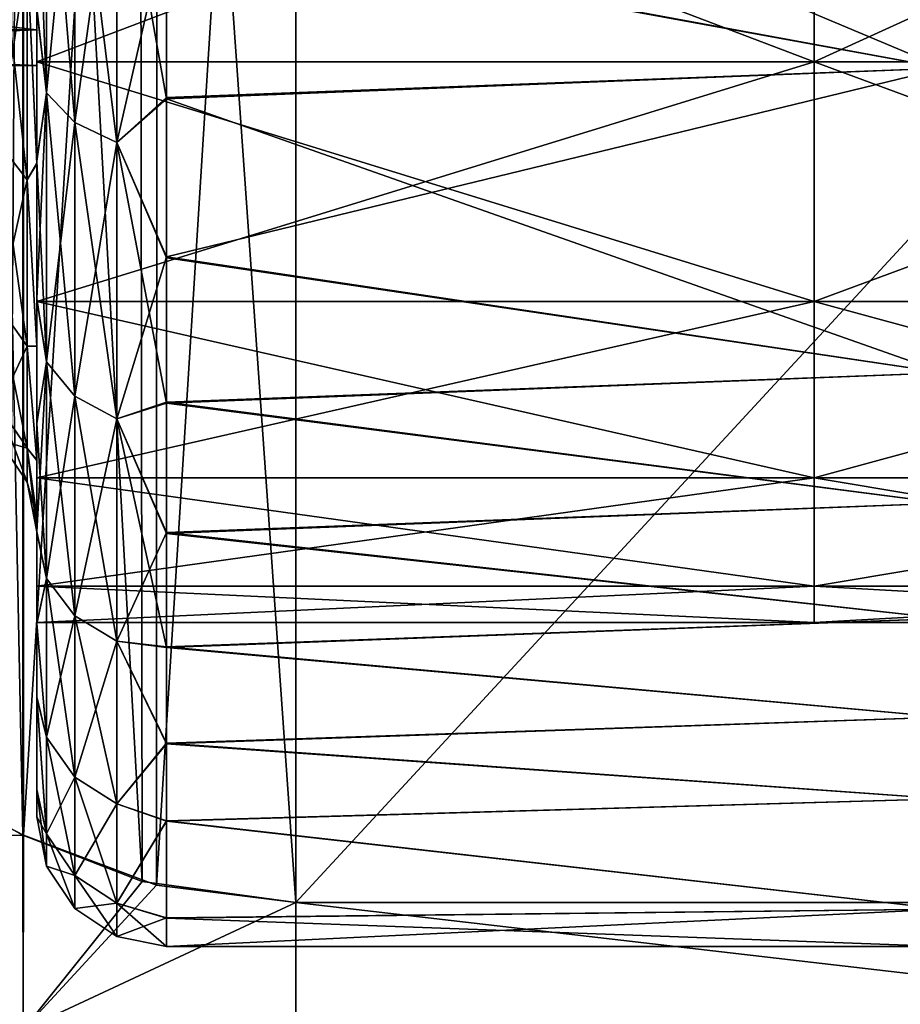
# Model space of a CAD drawing. Header units: metres. Extents: x 26 to 263, y -109 to 109.
# Tile 33 of 256: x 49.69 to 53.09, y -87.02 to -83.22. Entities that reach past the tile are written whole.
import ezdxf

# ---------------------------------------------------------------- set-up
doc = ezdxf.new("R2010")
doc.units = ezdxf.units.M
doc.layers.add('solid_500750', color=7, linetype='CONTINUOUS')

msp = doc.modelspace()

# ---------------------------------------------------------------- linework, layer by layer
at = {"layer": 'solid_500750'}
for points in [[(50.155594, -78.053627, 5.674244), (50.760601, -86.630127, 0.722599), (50.760601, -77.969872, 5.7226)], [(50.760601, -77.969872, -20.06201), (50.760601, -86.630127, -15.062011), (50.221989, -86.563576, -15.100433)], [(50.224606, -78.035484, -20.024128), (50.760601, -77.969872, -20.06201), (50.221989, -86.563576, -15.100433)], [(58.760601, -77.969872, -20.06201), (50.760601, -86.630127, -15.062011), (50.760601, -77.969872, -20.06201)], [(58.760601, -77.969872, -20.06201), (58.760601, -86.630127, -15.062011), (50.760601, -86.630127, -15.062011)], [(58.760601, -86.630127, 0.722599), (50.760601, -77.969872, 5.7226), (50.760601, -86.630127, 0.722599)], [(58.760601, -77.969872, 5.7226), (50.760601, -77.969872, 5.7226), (58.760601, -86.630127, 0.722599)], [(50.224606, -78.035484, -20.024128), (49.708607, -86.371056, -15.211586), (49.708195, -78.228745, -19.91255)], [(50.224606, -78.035484, -20.024128), (50.221989, -86.563576, -15.100433), (49.708607, -86.371056, -15.211586)], [(49.707775, -78.22921, 5.572873), (50.167454, -86.549828, 0.768959), (50.155594, -78.053627, 5.674244)], [(50.155594, -78.053627, 5.674244), (50.167454, -86.549828, 0.768959), (50.760601, -86.630127, 0.722599)], [(49.542622, -78.321304, 5.519701), (49.706978, -86.370819, 0.872309), (49.707775, -78.22921, 5.572873)], [(49.708195, -78.228745, -19.91255), (49.708607, -86.371056, -15.211586), (49.651966, -86.341187, -15.22883)], [(49.682022, -78.242271, -19.904741), (49.708195, -78.228745, -19.91255), (49.651966, -86.341187, -15.22883)], [(49.707775, -78.22921, 5.572873), (49.706978, -86.370819, 0.872309), (50.167454, -86.549828, 0.768959)], [(49.542622, -78.321304, 5.519701), (49.58485, -86.304192, 0.910778), (49.706978, -86.370819, 0.872309)], [(49.760601, -81.588234, -0.011295), (49.760601, -83.184143, 0.083487), (49.760601, -83.769897, -0.521263)], [(49.760601, -82.801231, -1.091703), (49.760601, -81.588234, -0.011295), (49.760601, -83.769897, -0.521263)], [(49.760601, -81.591873, -14.32542), (49.760601, -83.766075, -13.822434), (49.760601, -83.180008, -14.426827)], [(49.760601, -81.591873, -14.32542), (49.760601, -82.804268, -13.244453), (49.760601, -83.766075, -13.822434)], [(50.260601, -82.14901, 1.550334), (53.260601, -82.042732, 1.620677), (53.260601, -83.411316, 0.555443)], [(50.260601, -82.857697, -15.370109), (53.260601, -83.411316, -14.894855), (53.260601, -82.042732, -15.960088)], [(50.260601, -82.862457, 1.026889), (50.260601, -82.14901, 1.550334), (53.260601, -83.411316, 0.555443)], [(49.760601, -82.246025, -14.255304), (52.760601, -82.246025, -14.255304), (52.760601, -83.386192, -13.115103)], [(49.760601, -82.246025, -14.255304), (52.760601, -83.386192, -13.115103), (49.760601, -83.386192, -13.115103)], [(49.760601, -83.386192, -1.224308), (52.760601, -83.386192, -1.224308), (52.760601, -82.246025, -0.084106)], [(49.760601, -83.386192, -1.224308), (52.760601, -82.246025, -0.084106), (49.760601, -82.246025, -0.084106)], [(49.760601, -82.246025, -0.084106), (49.760601, -82.859451, -4.452692), (49.760601, -83.263603, -5.784997)], [(49.760601, -83.386192, -1.224308), (49.760601, -82.246025, -0.084106), (49.760601, -83.263603, -5.784997)], [(49.760601, -82.246025, -14.255304), (49.760601, -83.386192, -13.115103), (49.760601, -82.859451, -9.886719)], [(52.760601, -83.385971, -13.115409), (52.760601, -83.385971, -1.224002), (52.760601, -82.245865, -0.083868)], [(55.260601, -82.245865, -0.083868), (52.760601, -82.245865, -0.083868), (52.760601, -83.385971, -1.224002)], [(52.760601, -82.245865, -14.255543), (52.760601, -83.385971, -13.115409), (52.760601, -82.245865, -0.083868)], [(55.260601, -83.385971, -1.224002), (55.260601, -82.245865, -0.083868), (52.760601, -83.385971, -1.224002)], [(55.260601, -83.385971, -13.115409), (52.760601, -83.385971, -13.115409), (52.760601, -82.245865, -14.255543)], [(55.260601, -82.245865, -14.255543), (55.260601, -83.385971, -13.115409), (52.760601, -82.245865, -14.255543)], [(52.760601, -83.386192, -1.224308), (52.760601, -83.386192, -13.115103), (52.760601, -82.246025, -14.255304)], [(52.760601, -82.246025, -0.084106), (52.760601, -83.386192, -1.224308), (52.760601, -82.246025, -14.255304)], [(49.798508, -83.506111, -14.375814), (49.798508, -82.290108, -15.41438), (49.760601, -83.180008, -14.426827)], [(49.798508, -82.290108, 1.074969), (49.798508, -83.506111, 0.036404), (49.760601, -82.550194, 0.636257)], [(49.906906, -83.620972, 0.151264), (49.798508, -83.506111, 0.036404), (49.798508, -82.290108, 1.074969)], [(49.906906, -82.385582, 1.206382), (49.906906, -83.620972, 0.151264), (49.798508, -82.290108, 1.074969)], [(49.906906, -82.385582, -15.545794), (49.798508, -82.290108, -15.41438), (49.798508, -83.506111, -14.375814)], [(49.906906, -83.620972, -14.490675), (49.906906, -82.385582, -15.545794), (49.798508, -83.506111, -14.375814)], [(50.069256, -83.697708, 0.228003), (49.906906, -83.620972, 0.151264), (49.906906, -82.385582, 1.206382)], [(50.069256, -82.449371, 1.294181), (50.069256, -83.697708, 0.228003), (49.906906, -82.385582, 1.206382)], [(50.069256, -82.449371, -15.633593), (49.906906, -82.385582, -15.545794), (49.906906, -83.620972, -14.490675)], [(50.069256, -83.697708, -14.567414), (50.069256, -82.449371, -15.633593), (49.906906, -83.620972, -14.490675)], [(50.069256, -83.697708, -14.567414), (50.260601, -82.857697, -15.370109), (50.069256, -82.449371, -15.633593)], [(50.069256, -82.449371, 1.294181), (50.260601, -82.862457, 1.026889), (50.260601, -83.528648, 0.445846)], [(50.069256, -82.449371, 1.294181), (50.260601, -83.528648, 0.445846), (50.069256, -83.697708, 0.228003)], [(49.798508, -83.506111, 0.036404), (49.760601, -83.184143, 0.083487), (49.760601, -82.550194, 0.636257)], [(49.722691, -82.971497, -1.571655), (49.760601, -82.801231, -1.091703), (49.760601, -83.777328, -2.342223)], [(49.722691, -82.971497, -12.767756), (49.760601, -83.779533, -11.99377), (49.760601, -82.804268, -13.244453)], [(49.760601, -82.801231, -1.091703), (49.760601, -84.303291, -1.174338), (49.760601, -84.78228, -1.873355)], [(49.760601, -83.777328, -2.342223), (49.760601, -82.801231, -1.091703), (49.760601, -84.78228, -1.873355)], [(49.760601, -82.801231, -1.091703), (49.760601, -83.769897, -0.521263), (49.760601, -84.303291, -1.174338)], [(49.760601, -82.804268, -13.244453), (49.760601, -84.299805, -13.16974), (49.760601, -83.766075, -13.822434)], [(49.760601, -82.804268, -13.244453), (49.760601, -83.779533, -11.99377), (49.760601, -84.299805, -13.16974)], [(49.760601, -82.859451, -4.452692), (46.260601, -82.859451, -4.452692), (46.260601, -83.263603, -5.784997)], [(49.760601, -83.263603, -5.784997), (49.760601, -82.859451, -4.452692), (46.260601, -83.263603, -5.784997)], [(49.760601, -83.263603, -8.554413), (46.260601, -83.263603, -8.554413), (46.260601, -82.859451, -9.886719)], [(49.760601, -82.859451, -9.886719), (49.760601, -83.263603, -8.554413), (46.260601, -82.859451, -9.886719)], [(49.722691, -83.842232, -2.815195), (49.614292, -83.701561, -2.896413), (49.614292, -82.847061, -1.676066)], [(49.722691, -82.971497, -1.571655), (49.722691, -83.842232, -2.815195), (49.614292, -82.847061, -1.676066)], [(49.722691, -82.971497, -12.767756), (49.614292, -82.847061, -12.663344), (49.614292, -83.701561, -11.442998)], [(49.760601, -83.386192, -13.115103), (49.760601, -83.263603, -8.554413), (49.760601, -82.859451, -9.886719)], [(50.069256, -83.697708, -14.567414), (50.260601, -83.524231, -14.789448), (50.260601, -82.857697, -15.370109)], [(50.260601, -82.857697, -15.370109), (50.260601, -83.524231, -14.789448), (53.260601, -83.411316, -14.894855)], [(50.260601, -83.528648, 0.445846), (50.260601, -82.862457, 1.026889), (53.260601, -83.411316, 0.555443)], [(49.722691, -83.842232, -11.524216), (49.722691, -82.971497, -12.767756), (49.614292, -83.701561, -11.442998)], [(49.722691, -83.842232, -11.524216), (49.760601, -83.779533, -11.99377), (49.722691, -82.971497, -12.767756)], [(49.722691, -82.971497, -1.571655), (49.760601, -83.777328, -2.342223), (49.722691, -83.842232, -2.815195)], [(49.798508, -83.506111, -14.375814), (49.760601, -83.180008, -14.426827), (49.760601, -83.766075, -13.822434)], [(49.798508, -83.506111, 0.036404), (49.760601, -83.769897, -0.521263), (49.760601, -83.184143, 0.083487)], [(49.760601, -83.263603, -5.784997), (46.260601, -83.263603, -5.784997), (46.260601, -83.400002, -7.169705)], [(49.760601, -83.400002, -7.169705), (46.260601, -83.400002, -7.169705), (46.260601, -83.263603, -8.554413)], [(49.760601, -83.400002, -7.169705), (49.760601, -83.263603, -5.784997), (46.260601, -83.400002, -7.169705)], [(49.760601, -83.263603, -8.554413), (49.760601, -83.400002, -7.169705), (46.260601, -83.263603, -8.554413)], [(49.760601, -83.386192, -1.224308), (49.760601, -83.263603, -5.784997), (49.760601, -83.400002, -7.169705)], [(49.760601, -83.386192, -13.115103), (49.760601, -83.400002, -7.169705), (49.760601, -83.263603, -8.554413)], [(49.760601, -83.386192, -13.115103), (52.760601, -83.386192, -13.115103), (52.760601, -84.310738, -11.794705)], [(49.760601, -83.386192, -13.115103), (52.760601, -84.310738, -11.794705), (49.760601, -84.310738, -11.794705)], [(49.760601, -84.310738, -2.544705), (52.760601, -84.310738, -2.544705), (52.760601, -83.386192, -1.224308)], [(49.760601, -84.310738, -2.544705), (52.760601, -83.386192, -1.224308), (49.760601, -83.386192, -1.224308)], [(49.760601, -84.310738, -11.794705), (49.760601, -83.386192, -1.224308), (49.760601, -83.400002, -7.169705)], [(49.760601, -83.386192, -13.115103), (49.760601, -84.310738, -11.794705), (49.760601, -83.400002, -7.169705)], [(49.760601, -84.310738, -11.794705), (49.760601, -84.310738, -2.544705), (49.760601, -83.386192, -1.224308)], [(52.760601, -84.310768, -11.794628), (52.760601, -84.310768, -2.544783), (52.760601, -83.385971, -1.224002)], [(55.260601, -83.385971, -1.224002), (52.760601, -83.385971, -1.224002), (52.760601, -84.310768, -2.544783)], [(52.760601, -83.385971, -13.115409), (52.760601, -84.310768, -11.794628), (52.760601, -83.385971, -1.224002)], [(55.260601, -84.310768, -2.544783), (55.260601, -83.385971, -1.224002), (52.760601, -84.310768, -2.544783)], [(55.260601, -84.310768, -11.794628), (52.760601, -84.310768, -11.794628), (52.760601, -83.385971, -13.115409)], [(55.260601, -83.385971, -13.115409), (55.260601, -84.310768, -11.794628), (52.760601, -83.385971, -13.115409)], [(52.760601, -84.310738, -2.544705), (52.760601, -84.310738, -11.794705), (52.760601, -83.386192, -13.115103)], [(52.760601, -83.386192, -1.224308), (52.760601, -84.310738, -2.544705), (52.760601, -83.386192, -13.115103)], [(50.260601, -83.528648, 0.445846), (53.260601, -83.411316, 0.555443), (53.260601, -84.586143, -0.720747)], [(50.260601, -84.138855, -14.155576), (53.260601, -84.586143, -13.618665), (53.260601, -83.411316, -14.894855)], [(50.260601, -83.524231, -14.789448), (50.260601, -84.138855, -14.155576), (53.260601, -83.411316, -14.894855)], [(49.798508, -83.506111, -14.375814), (49.760601, -83.766075, -13.822434), (49.760601, -84.299805, -13.16974)], [(49.798508, -84.544678, -13.159812), (49.798508, -83.506111, -14.375814), (49.760601, -84.299805, -13.16974)], [(49.798508, -83.506111, 0.036404), (49.798508, -84.544678, -1.179599), (49.760601, -83.769897, -0.521263)], [(49.906906, -84.676086, -1.084121), (49.798508, -84.544678, -1.179599), (49.798508, -83.506111, 0.036404)], [(49.906906, -83.620972, 0.151264), (49.906906, -84.676086, -1.084121), (49.798508, -83.506111, 0.036404)], [(49.906906, -83.620972, -14.490675), (49.798508, -83.506111, -14.375814), (49.798508, -84.544678, -13.159812)], [(50.069256, -83.697708, -14.567414), (50.260601, -84.138855, -14.155576), (50.260601, -83.524231, -14.789448)], [(50.069256, -83.697708, 0.228003), (50.260601, -83.528648, 0.445846), (50.260601, -84.142921, -0.188406)], [(50.260601, -84.142921, -0.188406), (50.260601, -83.528648, 0.445846), (53.260601, -84.586143, -0.720747)], [(49.906906, -84.676086, -13.255289), (49.906906, -83.620972, -14.490675), (49.798508, -84.544678, -13.159812)], [(50.069256, -84.763885, -1.020332), (49.906906, -84.676086, -1.084121), (49.906906, -83.620972, 0.151264)], [(50.069256, -83.697708, 0.228003), (50.069256, -84.763885, -1.020332), (49.906906, -83.620972, 0.151264)], [(50.069256, -83.697708, -14.567414), (49.906906, -83.620972, -14.490675), (49.906906, -84.676086, -13.255289)], [(49.722691, -84.483803, -4.191045), (49.614292, -84.331161, -4.246601), (49.614292, -83.701561, -2.896413)], [(49.722691, -83.842232, -2.815195), (49.722691, -84.483803, -4.191045), (49.614292, -83.701561, -2.896413)], [(49.722691, -83.842232, -11.524216), (49.614292, -83.701561, -11.442998), (49.614292, -84.331161, -10.09281)], [(50.069256, -84.763885, -13.319079), (50.069256, -83.697708, -14.567414), (49.906906, -84.676086, -13.255289)], [(50.069256, -84.763885, -13.319079), (50.260601, -84.138855, -14.155576), (50.069256, -83.697708, -14.567414)], [(50.069256, -83.697708, 0.228003), (50.260601, -84.142921, -0.188406), (50.260601, -84.70369, -0.874631)], [(50.069256, -83.697708, 0.228003), (50.260601, -84.70369, -0.874631), (50.069256, -84.763885, -1.020332)], [(49.722691, -83.842232, -2.815195), (49.760601, -83.777328, -2.342223), (49.760601, -84.482536, -3.668559)], [(49.722691, -83.842232, -11.524216), (49.760601, -84.483879, -10.667721), (49.760601, -83.779533, -11.99377)], [(49.798508, -84.544678, -1.179599), (49.760601, -84.303291, -1.174338), (49.760601, -83.769897, -0.521263)], [(49.760601, -83.777328, -2.342223), (49.760601, -85.201454, -2.614343), (49.760601, -85.555458, -3.383101)], [(49.760601, -84.482536, -3.668559), (49.760601, -83.777328, -2.342223), (49.760601, -85.555458, -3.383101)], [(49.760601, -83.777328, -2.342223), (49.760601, -84.78228, -1.873355), (49.760601, -85.201454, -2.614343)], [(49.760601, -83.779533, -11.99377), (49.760601, -84.779137, -12.47108), (49.760601, -84.299805, -13.16974)], [(49.760601, -83.779533, -11.99377), (49.760601, -85.198776, -11.730315), (49.760601, -84.779137, -12.47108)], [(49.760601, -83.779533, -11.99377), (49.760601, -84.483879, -10.667721), (49.760601, -85.198776, -11.730315)], [(49.722691, -84.483803, -10.148366), (49.722691, -83.842232, -11.524216), (49.614292, -84.331161, -10.09281)], [(49.722691, -84.483803, -10.148366), (49.760601, -84.483879, -10.667721), (49.722691, -83.842232, -11.524216)], [(49.722691, -83.842232, -2.815195), (49.760601, -84.482536, -3.668559), (49.722691, -84.483803, -4.191045)], [(50.069256, -84.763885, -13.319079), (50.260601, -84.699966, -13.469751), (50.260601, -84.138855, -14.155576)], [(50.260601, -84.138855, -14.155576), (50.260601, -84.699966, -13.469751), (53.260601, -84.586143, -13.618665)], [(50.260601, -84.70369, -0.874631), (50.260601, -84.142921, -0.188406), (53.260601, -84.586143, -0.720747)], [(49.798508, -84.544678, -13.159812), (49.760601, -84.299805, -13.16974), (49.760601, -84.779137, -12.47108)], [(49.798508, -84.544678, -1.179599), (49.760601, -84.78228, -1.873355), (49.760601, -84.303291, -1.174338)], [(49.760601, -84.310738, -11.794705), (52.760601, -84.310738, -11.794705), (52.760601, -84.991959, -10.33383)], [(49.760601, -84.310738, -11.794705), (52.760601, -84.991959, -10.33383), (49.760601, -84.991959, -10.33383)], [(49.760601, -84.991959, -4.005581), (52.760601, -84.991959, -4.005581), (52.760601, -84.310738, -2.544705)], [(49.760601, -84.991959, -4.005581), (52.760601, -84.310738, -2.544705), (49.760601, -84.310738, -2.544705)], [(49.760601, -84.991959, -10.33383), (49.760601, -84.991959, -4.005581), (49.760601, -84.310738, -2.544705)], [(49.760601, -84.310738, -11.794705), (49.760601, -84.991959, -10.33383), (49.760601, -84.310738, -2.544705)], [(52.760601, -84.991959, -4.005581), (52.760601, -84.991959, -10.33383), (52.760601, -84.310738, -11.794705)], [(52.760601, -84.310738, -2.544705), (52.760601, -84.991959, -4.005581), (52.760601, -84.310738, -11.794705)], [(52.760601, -84.992165, -10.333332), (52.760601, -84.992165, -4.006079), (52.760601, -84.310768, -2.544783)], [(55.260601, -84.310768, -2.544783), (52.760601, -84.310768, -2.544783), (52.760601, -84.992165, -4.006079)], [(52.760601, -84.310768, -11.794628), (52.760601, -84.992165, -10.333332), (52.760601, -84.310768, -2.544783)], [(55.260601, -84.992165, -4.006079), (55.260601, -84.310768, -2.544783), (52.760601, -84.992165, -4.006079)], [(55.260601, -84.992165, -10.333332), (52.760601, -84.992165, -10.333332), (52.760601, -84.310768, -11.794628)], [(55.260601, -84.310768, -11.794628), (55.260601, -84.992165, -10.333332), (52.760601, -84.310768, -11.794628)], [(49.722691, -84.876709, -5.6574), (49.614292, -84.716743, -5.685606), (49.614292, -84.331161, -4.246601)], [(49.722691, -84.483803, -4.191045), (49.722691, -84.876709, -5.6574), (49.614292, -84.331161, -4.246601)], [(49.722691, -84.483803, -10.148366), (49.614292, -84.331161, -10.09281), (49.614292, -84.716743, -8.653805)], [(49.722691, -84.876709, -8.682011), (49.722691, -84.483803, -10.148366), (49.614292, -84.716743, -8.653805)], [(49.722691, -84.483803, -4.191045), (49.760601, -84.482536, -3.668559), (49.760601, -84.924103, -4.972677)], [(49.722691, -84.483803, -10.148366), (49.760601, -84.924721, -9.364317), (49.760601, -84.483879, -10.667721)], [(49.722691, -84.876709, -8.682011), (49.760601, -84.924721, -9.364317), (49.722691, -84.483803, -10.148366)], [(49.722691, -84.483803, -4.191045), (49.760601, -84.924103, -4.972677), (49.722691, -84.876709, -5.6574)], [(49.760601, -84.482536, -3.668559), (49.760601, -85.555458, -3.383101), (49.760601, -85.838943, -4.171138)], [(49.760601, -84.924103, -4.972677), (49.760601, -84.482536, -3.668559), (49.760601, -85.838943, -4.171138)], [(49.760601, -84.483879, -10.667721), (49.760601, -85.553322, -10.96153), (49.760601, -85.198776, -11.730315)], [(49.760601, -84.483879, -10.667721), (49.760601, -85.837425, -10.1731), (49.760601, -85.553322, -10.96153)], [(49.760601, -84.483879, -10.667721), (49.760601, -84.924721, -9.364317), (49.760601, -85.837425, -10.1731)], [(49.798508, -84.544678, -13.159812), (49.760601, -84.779137, -12.47108), (49.760601, -85.198776, -11.730315)], [(49.798508, -85.380226, -11.796312), (49.798508, -84.544678, -13.159812), (49.760601, -85.198776, -11.730315)], [(49.798508, -84.544678, -1.179599), (49.798508, -85.380226, -2.543098), (49.760601, -84.78228, -1.873355)], [(49.906906, -85.524956, -2.469354), (49.798508, -85.380226, -2.543098), (49.798508, -84.544678, -1.179599)], [(49.906906, -84.676086, -1.084121), (49.906906, -85.524956, -2.469354), (49.798508, -84.544678, -1.179599)], [(49.906906, -84.676086, -13.255289), (49.798508, -84.544678, -13.159812), (49.798508, -85.380226, -11.796312)], [(50.260601, -84.70369, -0.874631), (53.260601, -84.586143, -0.720747), (53.260601, -85.090103, -1.426634)], [(50.260601, -84.699966, -13.469751), (53.260601, -85.090103, -12.912777), (53.260601, -84.586143, -13.618665)], [(49.906906, -85.524956, -11.870057), (49.906906, -84.676086, -13.255289), (49.798508, -85.380226, -11.796312)], [(50.069256, -85.621658, -2.420084), (49.906906, -85.524956, -2.469354), (49.906906, -84.676086, -1.084121)], [(50.069256, -84.763885, -1.020332), (50.069256, -85.621658, -2.420084), (49.906906, -84.676086, -1.084121)], [(50.069256, -84.763885, -13.319079), (49.906906, -84.676086, -13.255289), (49.906906, -85.524956, -11.870057)], [(49.722691, -85.009018, -7.169705), (49.614292, -84.846588, -7.169705), (49.614292, -84.716743, -5.685606)], [(49.722691, -84.876709, -8.682011), (49.614292, -84.716743, -8.653805), (49.614292, -84.846588, -7.169705)], [(49.722691, -84.876709, -5.6574), (49.722691, -85.009018, -7.169705), (49.614292, -84.716743, -5.685606)], [(50.069256, -84.763885, -13.319079), (50.260601, -85.202827, -12.736545), (50.260601, -84.699966, -13.469751)], [(50.069256, -84.763885, -1.020332), (50.260601, -84.70369, -0.874631), (50.260601, -85.206169, -1.608218)], [(50.260601, -84.699966, -13.469751), (50.260601, -85.202827, -12.736545), (53.260601, -85.090103, -12.912777)], [(50.260601, -85.206169, -1.608218), (50.260601, -84.70369, -0.874631), (53.260601, -85.090103, -1.426634)], [(50.069256, -85.621658, -11.919327), (50.069256, -84.763885, -13.319079), (49.906906, -85.524956, -11.870057)], [(50.069256, -85.621658, -11.919327), (50.260601, -85.202827, -12.736545), (50.069256, -84.763885, -13.319079)], [(50.069256, -84.763885, -1.020332), (50.260601, -85.206169, -1.608218), (50.260601, -85.647041, -2.3861)], [(50.069256, -84.763885, -1.020332), (50.260601, -85.647041, -2.3861), (50.069256, -85.621658, -2.420084)], [(49.798508, -85.380226, -2.543098), (49.760601, -85.201454, -2.614343), (49.760601, -84.78228, -1.873355)], [(49.722691, -84.876709, -8.682011), (49.614292, -84.846588, -7.169705), (49.722691, -85.009018, -7.169705)], [(49.722691, -84.876709, -5.6574), (49.760601, -85.142311, -6.164541), (49.760601, -85.199997, -7.169705)], [(49.722691, -84.876709, -5.6574), (49.760601, -85.199997, -7.169705), (49.722691, -85.009018, -7.169705)], [(49.722691, -84.876709, -8.682011), (49.760601, -85.142464, -8.173543), (49.760601, -84.924721, -9.364317)], [(49.722691, -84.876709, -8.682011), (49.722691, -85.009018, -7.169705), (49.760601, -85.142464, -8.173543)], [(49.722691, -84.876709, -5.6574), (49.760601, -84.924103, -4.972677), (49.760601, -85.142311, -6.164541)], [(49.760601, -84.924103, -4.972677), (49.760601, -85.838943, -4.171138), (49.760601, -86.194901, -5.729586)], [(49.760601, -85.142311, -6.164541), (49.760601, -84.924103, -4.972677), (49.760601, -86.194901, -5.729586)], [(49.760601, -84.924721, -9.364317), (49.760601, -86.194481, -8.612732), (49.760601, -85.837425, -10.1731)], [(49.760601, -84.924721, -9.364317), (49.760601, -85.142464, -8.173543), (49.760601, -86.194481, -8.612732)], [(49.760601, -84.991959, -10.33383), (52.760601, -84.991959, -10.33383), (52.760601, -85.409325, -8.776314)], [(49.760601, -84.991959, -10.33383), (52.760601, -85.409325, -8.776314), (49.760601, -85.409325, -8.776314)], [(49.760601, -85.409325, -5.563097), (52.760601, -85.409325, -5.563097), (52.760601, -84.991959, -4.005581)], [(49.760601, -85.409325, -5.563097), (52.760601, -84.991959, -4.005581), (49.760601, -84.991959, -4.005581)], [(49.760601, -85.409325, -8.776314), (49.760601, -85.409325, -5.563097), (49.760601, -84.991959, -4.005581)], [(49.760601, -84.991959, -10.33383), (49.760601, -85.409325, -8.776314), (49.760601, -84.991959, -4.005581)], [(52.760601, -85.409325, -5.563097), (52.760601, -85.409325, -8.776314), (52.760601, -84.991959, -10.33383)], [(52.760601, -84.991959, -4.005581), (52.760601, -85.409325, -5.563097), (52.760601, -84.991959, -10.33383)], [(52.760601, -85.409462, -8.775919), (52.760601, -85.409462, -5.563492), (52.760601, -84.992165, -4.006079)], [(55.260601, -84.992165, -4.006079), (52.760601, -84.992165, -4.006079), (52.760601, -85.409462, -5.563492)], [(52.760601, -84.992165, -10.333332), (52.760601, -85.409462, -8.775919), (52.760601, -84.992165, -4.006079)], [(55.260601, -85.409462, -5.563492), (55.260601, -84.992165, -4.006079), (52.760601, -85.409462, -5.563492)], [(55.260601, -85.409462, -8.775919), (52.760601, -85.409462, -8.775919), (52.760601, -84.992165, -10.333332)], [(55.260601, -84.992165, -10.333332), (55.260601, -85.409462, -8.775919), (52.760601, -84.992165, -10.333332)], [(49.722691, -85.009018, -7.169705), (49.760601, -85.199997, -7.169705), (49.760601, -85.142464, -8.173543)], [(50.260601, -85.206169, -1.608218), (53.260601, -85.090103, -1.426634), (53.260601, -85.534401, -2.172123)], [(50.260601, -85.202827, -12.736545), (53.260601, -85.534401, -12.167288), (53.260601, -85.090103, -12.912777)], [(49.760601, -85.142311, -6.164541), (49.760601, -86.194901, -5.729586), (49.760601, -86.300003, -7.169705)], [(49.760601, -85.142311, -6.164541), (49.760601, -86.300003, -7.169705), (49.760601, -85.199997, -7.169705)], [(49.760601, -85.142464, -8.173543), (49.760601, -85.199997, -7.169705), (49.760601, -86.194481, -8.612732)], [(49.798508, -85.380226, -11.796312), (49.760601, -85.198776, -11.730315), (49.760601, -85.553322, -10.96153)], [(49.760601, -85.199997, -7.169705), (49.760601, -86.300003, -7.169705), (49.760601, -86.194481, -8.612732)], [(49.798508, -85.380226, -2.543098), (49.760601, -85.555458, -3.383101), (49.760601, -85.201454, -2.614343)], [(50.069256, -85.621658, -11.919327), (50.260601, -85.64418, -11.958898), (50.260601, -85.202827, -12.736545)], [(50.260601, -85.202827, -12.736545), (50.260601, -85.64418, -11.958898), (53.260601, -85.534401, -12.167288)], [(50.260601, -85.647041, -2.3861), (50.260601, -85.206169, -1.608218), (53.260601, -85.534401, -2.172123)], [(49.798508, -85.992195, -10.318891), (49.798508, -85.380226, -11.796312), (49.760601, -85.553322, -10.96153)], [(49.798508, -85.380226, -2.543098), (49.798508, -85.992195, -4.02052), (49.760601, -85.555458, -3.383101)], [(49.760601, -85.409325, -8.776314), (52.760601, -85.409325, -8.776314), (52.760601, -85.549889, -7.169705)], [(49.760601, -85.549889, -7.169705), (52.760601, -85.549889, -7.169705), (52.760601, -85.409325, -5.563097)], [(49.760601, -85.409325, -8.776314), (52.760601, -85.549889, -7.169705), (49.760601, -85.549889, -7.169705)], [(49.760601, -85.549889, -7.169705), (52.760601, -85.409325, -5.563097), (49.760601, -85.409325, -5.563097)], [(49.760601, -85.409325, -8.776314), (49.760601, -85.549889, -7.169705), (49.760601, -85.409325, -5.563097)], [(49.906906, -86.146683, -3.970325), (49.798508, -85.992195, -4.02052), (49.798508, -85.380226, -2.543098)], [(49.906906, -85.524956, -2.469354), (49.906906, -86.146683, -3.970325), (49.798508, -85.380226, -2.543098)], [(49.906906, -85.524956, -11.870057), (49.798508, -85.380226, -11.796312), (49.798508, -85.992195, -10.318891)], [(52.760601, -85.409325, -5.563097), (52.760601, -85.549889, -7.169705), (52.760601, -85.409325, -8.776314)], [(52.760601, -85.409462, -8.775919), (52.760601, -85.549988, -7.169705), (52.760601, -85.409462, -5.563492)], [(55.260601, -85.409462, -5.563492), (52.760601, -85.409462, -5.563492), (52.760601, -85.549988, -7.169705)], [(55.260601, -85.549988, -7.169705), (52.760601, -85.549988, -7.169705), (52.760601, -85.409462, -8.775919)], [(55.260601, -85.549988, -7.169705), (55.260601, -85.409462, -5.563492), (52.760601, -85.549988, -7.169705)], [(55.260601, -85.409462, -8.775919), (55.260601, -85.549988, -7.169705), (52.760601, -85.409462, -8.775919)], [(49.906906, -86.146683, -10.369086), (49.906906, -85.524956, -11.870057), (49.798508, -85.992195, -10.318891)], [(50.069256, -86.249893, -3.936788), (49.906906, -86.146683, -3.970325), (49.906906, -85.524956, -2.469354)], [(50.069256, -85.621658, -2.420084), (50.069256, -86.249893, -3.936788), (49.906906, -85.524956, -2.469354)], [(50.069256, -85.621658, -11.919327), (49.906906, -85.524956, -11.870057), (49.906906, -86.146683, -10.369086)], [(49.798508, -85.992195, -10.318891), (49.760601, -85.553322, -10.96153), (49.760601, -85.837425, -10.1731)], [(49.798508, -85.992195, -4.02052), (49.760601, -85.838943, -4.171138), (49.760601, -85.555458, -3.383101)], [(50.260601, -85.647041, -2.3861), (53.260601, -85.534401, -2.172123), (53.260601, -85.915703, -2.952196)], [(50.260601, -85.64418, -11.958898), (53.260601, -85.915703, -11.387215), (53.260601, -85.534401, -12.167288)], [(50.069256, -86.249893, -10.402622), (50.069256, -85.621658, -11.919327), (49.906906, -86.146683, -10.369086)], [(50.069256, -85.621658, -11.919327), (50.260601, -86.015961, -11.150926), (50.260601, -85.64418, -11.958898)], [(50.069256, -86.249893, -10.402622), (50.260601, -86.015961, -11.150926), (50.069256, -85.621658, -11.919327)], [(50.069256, -85.621658, -2.420084), (50.260601, -85.647041, -2.3861), (50.260601, -86.018234, -3.194045)], [(50.069256, -85.621658, -2.420084), (50.260601, -86.018234, -3.194045), (50.069256, -86.249893, -3.936788)], [(50.260601, -85.64418, -11.958898), (50.260601, -86.015961, -11.150926), (53.260601, -85.915703, -11.387215)], [(50.260601, -86.018234, -3.194045), (50.260601, -85.647041, -2.3861), (53.260601, -85.915703, -2.952196)], [(49.798508, -86.365509, -8.763926), (49.760601, -85.837425, -10.1731), (49.760601, -86.194481, -8.612732)], [(49.798508, -86.365509, -8.763926), (49.798508, -85.992195, -10.318891), (49.760601, -85.837425, -10.1731)], [(49.798508, -86.365509, -5.575485), (49.760601, -86.194901, -5.729586), (49.760601, -85.838943, -4.171138)], [(49.798508, -85.992195, -4.02052), (49.798508, -86.365509, -5.575485), (49.760601, -85.838943, -4.171138)], [(50.260601, -86.018234, -3.194045), (53.260601, -85.915703, -2.952196), (53.260601, -86.230965, -3.760177)], [(50.260601, -86.015961, -11.150926), (53.260601, -86.230965, -10.579234), (53.260601, -85.915703, -11.387215)], [(49.906906, -86.525948, -5.550075), (49.798508, -86.365509, -5.575485), (49.798508, -85.992195, -4.02052)], [(49.906906, -86.146683, -3.970325), (49.906906, -86.525948, -5.550075), (49.798508, -85.992195, -4.02052)], [(49.906906, -86.146683, -10.369086), (49.798508, -85.992195, -10.318891), (49.798508, -86.365509, -8.763926)], [(50.069256, -86.249893, -10.402622), (50.260601, -86.314995, -10.324038), (50.260601, -86.015961, -11.150926)], [(50.069256, -86.249893, -3.936788), (50.260601, -86.018234, -3.194045), (50.260601, -86.31662, -4.020515)], [(50.260601, -86.015961, -11.150926), (50.260601, -86.314995, -10.324038), (53.260601, -86.230965, -10.579234)], [(50.260601, -86.31662, -4.020515), (50.260601, -86.018234, -3.194045), (53.260601, -86.230965, -3.760177)], [(49.906906, -86.525948, -8.789336), (49.906906, -86.146683, -10.369086), (49.798508, -86.365509, -8.763926)], [(50.069256, -86.633133, -5.533098), (49.906906, -86.525948, -5.550075), (49.906906, -86.146683, -3.970325)], [(50.069256, -86.249893, -3.936788), (50.069256, -86.633133, -5.533098), (49.906906, -86.146683, -3.970325)], [(50.069256, -86.249893, -10.402622), (49.906906, -86.146683, -10.369086), (49.906906, -86.525948, -8.789336)], [(49.798508, -86.365509, -8.763926), (49.760601, -86.194481, -8.612732), (49.760601, -86.300003, -7.169705)], [(49.798508, -86.490974, -7.169705), (49.760601, -86.300003, -7.169705), (49.760601, -86.194901, -5.729586)], [(49.798508, -86.365509, -5.575485), (49.798508, -86.490974, -7.169705), (49.760601, -86.194901, -5.729586)], [(50.069256, -86.633133, -8.806314), (50.069256, -86.249893, -10.402622), (49.906906, -86.525948, -8.789336)], [(50.069256, -86.633133, -8.806314), (50.260601, -86.314995, -10.324038), (50.069256, -86.249893, -10.402622)], [(50.069256, -86.249893, -3.936788), (50.260601, -86.31662, -4.020515), (50.069256, -86.633133, -5.533098)], [(50.260601, -86.31662, -4.020515), (53.260601, -86.230965, -3.760177), (53.260601, -86.656792, -5.441743)], [(50.260601, -86.314995, -10.324038), (53.260601, -86.656792, -8.897668), (53.260601, -86.230965, -10.579234)], [(49.706978, -86.370819, 0.872309), (49.58485, -86.304192, 0.910778), (48.702442, -86.388512, 0.306525)], [(49.798508, -86.365509, -8.763926), (49.760601, -86.300003, -7.169705), (49.798508, -86.490974, -7.169705)], [(50.069256, -86.633133, -8.806314), (50.260601, -86.69001, -8.685508), (50.260601, -86.314995, -10.324038)], [(50.069256, -86.633133, -5.533098), (50.260601, -86.31662, -4.020515), (50.260601, -86.690468, -5.65701)], [(50.260601, -86.314995, -10.324038), (50.260601, -86.69001, -8.685508), (53.260601, -86.656792, -8.897668)], [(50.260601, -86.690468, -5.65701), (50.260601, -86.31662, -4.020515), (53.260601, -86.656792, -5.441743)], [(48.702442, -86.39566, -14.636278), (49.651966, -86.341187, -15.22883), (49.708607, -86.371056, -15.211586)], [(49.708447, -87.121803, -0.170404), (49.706978, -86.370819, 0.872309), (48.702442, -86.388512, 0.306525)], [(48.702442, -86.39566, -14.636278), (49.708607, -86.371056, -15.211586), (49.708447, -87.122452, -14.168008)], [(49.708447, -87.121803, -0.170404), (48.702442, -86.388512, 0.306525), (48.702442, -87.170189, -0.883924)], [(48.702442, -87.171486, -13.453241), (48.702442, -86.39566, -14.636278), (49.708447, -87.122452, -14.168008)], [(50.167454, -86.549828, 0.768959), (49.706978, -86.370819, 0.872309), (49.708447, -87.121803, -0.170404)], [(49.708447, -87.122452, -14.168008), (49.708607, -86.371056, -15.211586), (50.221989, -86.563576, -15.100433)], [(49.906906, -86.653412, -7.169705), (49.798508, -86.490974, -7.169705), (49.798508, -86.365509, -5.575485)], [(49.906906, -86.525948, -8.789336), (49.798508, -86.365509, -8.763926), (49.798508, -86.490974, -7.169705)], [(49.906906, -86.525948, -5.550075), (49.906906, -86.653412, -7.169705), (49.798508, -86.365509, -5.575485)], [(49.906906, -86.525948, -8.789336), (49.798508, -86.490974, -7.169705), (49.906906, -86.653412, -7.169705)], [(50.760601, -86.630127, 0.722599), (50.167454, -86.549828, 0.768959), (49.708447, -87.121803, -0.170404)], [(50.069256, -86.76194, -7.169705), (49.906906, -86.653412, -7.169705), (49.906906, -86.525948, -5.550075)], [(50.069256, -86.633133, -8.806314), (49.906906, -86.525948, -8.789336), (49.906906, -86.653412, -7.169705)], [(50.069256, -86.633133, -5.533098), (50.069256, -86.76194, -7.169705), (49.906906, -86.525948, -5.550075)], [(49.708447, -87.122452, -14.168008), (50.221989, -86.563576, -15.100433), (50.760601, -86.630127, -15.062011)], [(49.708447, -87.122452, -14.168008), (50.760601, -86.630127, -15.062011), (50.760601, -87.558327, -13.669705)], [(50.760601, -87.558327, -0.669705), (50.760601, -86.630127, 0.722599), (49.708447, -87.121803, -0.170404)], [(58.760601, -87.558327, -13.669705), (50.760601, -87.558327, -13.669705), (50.760601, -86.630127, -15.062011)], [(58.760601, -86.630127, -15.062011), (58.760601, -87.558327, -13.669705), (50.760601, -86.630127, -15.062011)], [(58.760601, -86.630127, 0.722599), (50.760601, -86.630127, 0.722599), (50.760601, -87.558327, -0.669705)], [(58.760601, -87.558327, -0.669705), (58.760601, -86.630127, 0.722599), (50.760601, -87.558327, -0.669705)], [(50.069256, -86.633133, -8.806314), (49.906906, -86.653412, -7.169705), (50.069256, -86.76194, -7.169705)], [(50.069256, -86.633133, -5.533098), (50.260601, -86.690468, -5.65701), (50.260601, -86.800003, -7.169705)], [(50.069256, -86.633133, -5.533098), (50.260601, -86.800003, -7.169705), (50.069256, -86.76194, -7.169705)], [(50.069256, -86.633133, -8.806314), (50.069256, -86.76194, -7.169705), (50.260601, -86.69001, -8.685508)], [(50.260601, -86.690468, -5.65701), (53.260601, -86.656792, -5.441743), (53.260601, -86.800003, -7.169705)], [(50.260601, -86.800003, -7.169705), (53.260601, -86.800003, -7.169705), (53.260601, -86.656792, -8.897668)], [(50.260601, -86.69001, -8.685508), (50.260601, -86.800003, -7.169705), (53.260601, -86.656792, -8.897668)], [(50.069256, -86.76194, -7.169705), (50.260601, -86.800003, -7.169705), (50.260601, -86.69001, -8.685508)], [(50.260601, -86.690468, -5.65701), (53.260601, -86.800003, -7.169705), (50.260601, -86.800003, -7.169705)]]:
    msp.add_3dface(points, dxfattribs=at)

doc.saveas('drawing.dxf')
